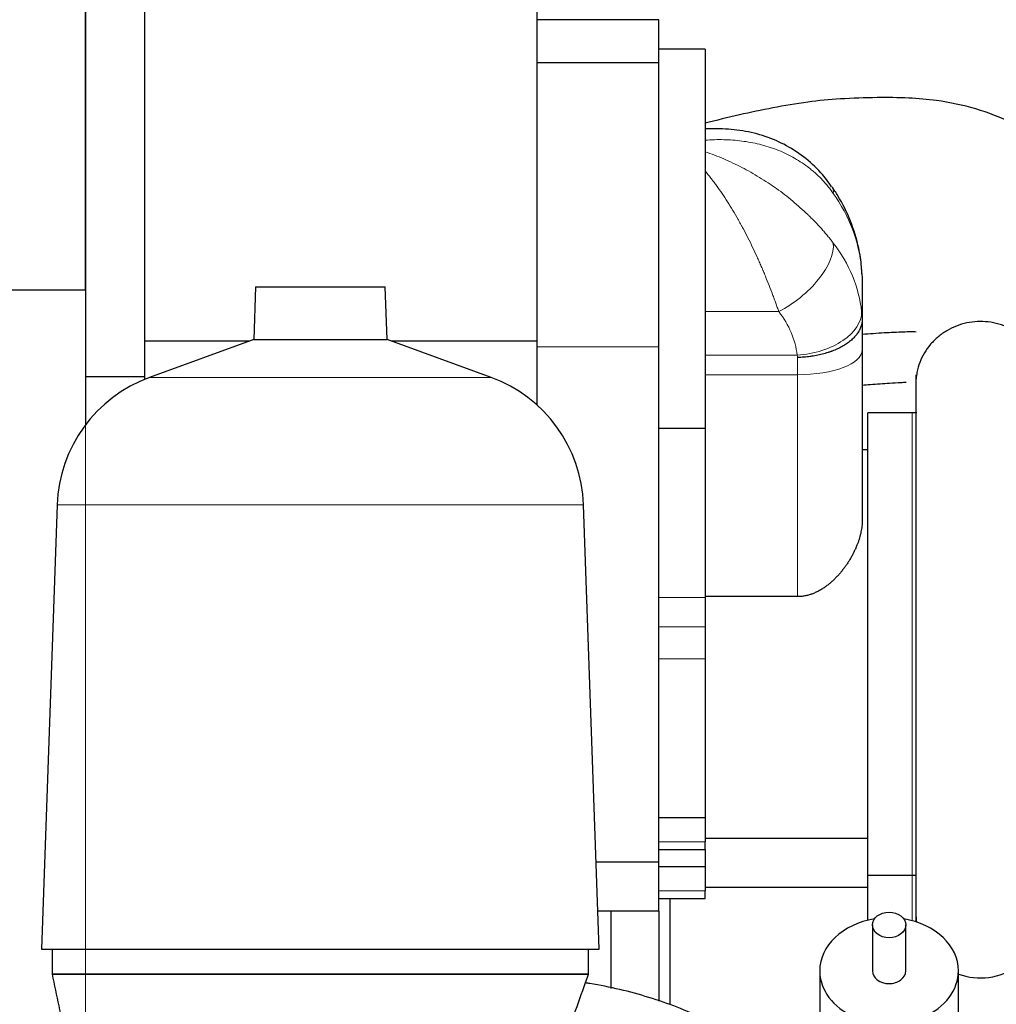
# Model space of a CAD drawing. Header units: inches. Extents: x 0 to 20790, y -12 to 14700.
# Tile 135 of 142: x 18274 to 18802, y 10304 to 10837. Entities that reach past the tile are written whole.
import ezdxf

# ---------------------------------------------------------------- set-up
doc = ezdxf.new("R2010")
doc.units = ezdxf.units.IN
doc.layers.add('1', color=7, linetype='Continuous', true_color=0xffffff)
doc.layers.add('254', color=7, linetype='Continuous', true_color=0xffffff)
doc.styles.add('latin_extended', font='simplex.shx')
doc.dimstyles.get("Standard").update_dxf_attribs({"dimtxt": 0.18, "dimasz": 0.18, "dimexe": 0.18, "dimexo": 0.0625, "dimgap": 0.09, "dimtad": 0, "dimtih": 1, "dimtoh": 1, "dimdec": 4, "dimzin": 0, "dimdsep": 46, "dimtxsty": 'Standard', "dimcen": 0.09, "dimadec": 0, "dimazin": 0, "dimtfac": 1, "dimtdec": 4, "dimtofl": 0, "dimtmove": 0, "dimatfit": 3, "dimfxl": 1, "dimtolj": 1, "dimtzin": 0, "dimarcsym": 0})

# ---------------------------------------------------------------- blocks, each defined once
blk = doc.blocks.new('_U6')
at = {"layer": '254', "color": 3, "linetype": 'Continuous', "lineweight": 13, "transparency": 16777216}
for p, q in [((18309.3, 9795.69), (18309.3, 13088.87)), ((18824.3, 12625.69), (18824.3, 13088.87)), ((18701.8, 13053.87), (18431.8, 13053.87))]:
    blk.add_line(p, q, dxfattribs=at)
at = {"layer": '254', "color": 3, "transparency": 16777216}
for points in [[(18431.8, 13074.29), (18431.8, 13033.46), (18309.3, 13053.87)], [(18701.8, 13033.46), (18701.8, 13074.29), (18824.3, 13053.87)]]:
    blk.add_solid(points, dxfattribs=at)
at = {"layer": 'Defpoints', "color": 0, "transparency": 16777216}
for p in [(18309.3, 13053.87), (18824.3, 12590.69), (18309.3, 9760.69)]:
    blk.add_point(p, dxfattribs=at)
at = {"layer": '254', "color": 2, "lineweight": 13, "transparency": 16777216, "insert": (18420.97, 13237.62), "char_height": 122.5, "attachment_point": 1, "style": 'latin_extended'}
blk.add_mtext('\\A1;515', dxfattribs=at)
blk = doc.blocks.new('_U9')
at = {"layer": '254', "color": 3, "linetype": 'Continuous', "lineweight": 13, "transparency": 16777216}
for p, q in [((19522.81, 11808.12), (19522.81, 8470.57)), ((18309.3, 9725.69), (18309.3, 8470.57)), ((18431.8, 8505.57), (19400.31, 8505.57))]:
    blk.add_line(p, q, dxfattribs=at)
at = {"layer": '254', "color": 3, "transparency": 16777216}
for points in [[(18431.8, 8525.98), (18431.8, 8485.15), (18309.3, 8505.57)], [(19400.31, 8485.15), (19400.31, 8525.98), (19522.81, 8505.57)]]:
    blk.add_solid(points, dxfattribs=at)
at = {"layer": 'Defpoints', "color": 0, "transparency": 16777216}
for p in [(19522.81, 11843.12), (18309.3, 9760.69), (19522.81, 8505.57)]:
    blk.add_point(p, dxfattribs=at)
at = {"layer": '254', "color": 2, "lineweight": 13, "transparency": 16777216, "insert": (18644.48, 8689.32), "char_height": 122.5, "attachment_point": 1, "style": 'latin_extended'}
blk.add_mtext('\\A1;1214', dxfattribs=at)

msp = doc.modelspace()

# ---------------------------------------------------------------- linework, layer by layer
at = {"layer": '1', "color": 2, "linetype": 'Continuous', "lineweight": 25}
for p, q in [((18553.302, 10950.129), (18553.302, 10662.951)), ((18341.302, 10901.182), (18341.302, 10643.691)), ((18309.302, 10690.721), (18309.302, 10893.81)), ((18309.302, 10893.796), (18309.302, 10643.691)), ((18619.302, 10836.691), (18553.302, 10836.691)), ((18619.302, 10813.359), (18619.302, 10836.691)), ((18644.302, 10820.697), (18619.302, 10820.697)), ((18644.302, 10820.697), (18619.302, 10820.697)), ((18644.302, 10820.697), (18644.302, 10615.822)), ((18644.302, 10820.697), (18644.302, 10615.822)), ((18619.302, 10813.359), (18553.302, 10813.359)), ((18619.302, 10659.897), (18619.302, 10813.359)), ((18650.689, 10777.697), (18644.302, 10777.697)), ((18650.689, 10777.697), (18644.302, 10777.697)), ((18729.302, 10697.972), (18729.302, 10674.729)), ((18729.302, 10697.972), (18729.302, 10674.729)), ((18110.442, 10690.721), (18309.302, 10690.721)), ((18401.25, 10692.216), (18400.256, 10663.739)), ((18401.25, 10692.216), (18471.355, 10692.216)), ((18472.349, 10663.739), (18471.355, 10692.216)), ((18729.302, 10673.312), (18729.302, 10658.131)), ((18729.302, 10673.312), (18729.302, 10658.131)), ((18398.092, 10662.951), (18341.302, 10662.951)), ((18400.256, 10663.739), (18343.958, 10643.249)), ((18400.256, 10663.739), (18472.349, 10663.739)), ((18528.647, 10643.249), (18472.349, 10663.739)), ((18553.302, 10662.951), (18474.515, 10662.951)), ((18553.302, 10662.951), (18553.302, 10628.494)), ((18619.302, 10381.191), (18619.302, 10659.897)), ((18729.302, 10658.131), (18729.302, 10565.997)), ((18729.302, 10658.131), (18729.302, 10565.997)), ((18309.302, 10643.691), (18309.302, 10617.631)), ((18341.302, 10643.691), (18309.302, 10643.691)), ((18341.302, 10643.691), (18341.302, 10642.225)), ((18758.299, 10644.724), (18758.299, 10353.656)), ((18758.299, 10644.724), (18758.299, 10353.656)), ((18756.302, 10624.19), (18732.302, 10624.19)), ((18756.302, 10624.19), (18732.302, 10624.19)), ((18732.302, 10374.19), (18732.302, 10624.19)), ((18732.302, 10374.19), (18732.302, 10624.19)), ((18619.302, 10615.822), (18644.302, 10615.822)), ((18619.302, 10615.822), (18644.302, 10615.822)), ((18644.302, 10615.822), (18644.302, 10524.347)), ((18644.302, 10615.822), (18644.302, 10524.347)), ((18732.302, 10604.19), (18729.302, 10604.19)), ((18732.302, 10604.19), (18729.302, 10604.19)), ((18293.998, 10574.484), (18285.609, 10334.262)), ((18586.996, 10334.262), (18578.607, 10574.484)), ((18694.302, 10524.807), (18644.302, 10524.807)), ((18694.302, 10524.807), (18644.302, 10524.807)), ((18644.302, 10524.347), (18644.302, 10508.486)), ((18644.302, 10524.347), (18644.302, 10508.486)), ((18644.302, 10508.486), (18644.302, 10491.174)), ((18644.302, 10508.486), (18644.302, 10491.174)), ((18644.302, 10491.174), (18644.302, 10405.437)), ((18644.302, 10491.174), (18644.302, 10405.437)), ((18619.302, 10405.437), (18644.302, 10405.437)), ((18619.302, 10405.437), (18644.302, 10405.437)), ((18644.302, 10405.437), (18644.302, 10392.304)), ((18644.302, 10405.437), (18644.302, 10392.304)), ((18644.302, 10394.19), (18732.302, 10394.19)), ((18644.302, 10394.19), (18732.302, 10394.19)), ((18644.302, 10388.093), (18644.302, 10392.304)), ((18644.302, 10388.093), (18644.302, 10392.304)), ((18619.302, 10388.093), (18644.302, 10388.093)), ((18619.302, 10388.093), (18644.302, 10388.093)), ((18644.302, 10388.093), (18644.302, 10378.937)), ((18644.302, 10388.093), (18644.302, 10378.937)), ((18619.302, 10381.191), (18585.356, 10381.191)), ((18619.302, 10354.691), (18619.302, 10381.193)), ((18619.302, 10378.937), (18644.302, 10378.937)), ((18619.302, 10378.937), (18644.302, 10378.937)), ((18644.302, 10378.937), (18644.302, 10365.804)), ((18644.302, 10378.937), (18644.302, 10365.804)), ((18732.302, 10349.854), (18732.302, 10374.192)), ((18732.302, 10349.854), (18732.302, 10374.192)), ((18732.302, 10374.19), (18756.302, 10374.19)), ((18732.302, 10374.19), (18756.302, 10374.19)), ((18644.302, 10367.69), (18732.302, 10367.69)), ((18644.302, 10367.69), (18732.302, 10367.69)), ((18644.302, 10361.593), (18644.302, 10365.804)), ((18644.302, 10361.593), (18644.302, 10365.804)), ((18619.302, 10361.593), (18644.302, 10361.593)), ((18619.302, 10361.593), (18644.302, 10361.593)), ((18625.302, 10361.595), (18625.302, 10304.424)), ((18619.302, 10354.691), (18586.282, 10354.691)), ((18593.302, 10354.687), (18593.302, 10312.981)), ((18619.302, 10354.693), (18619.302, 10306.054)), ((18758.299, 10353.659), (18758.299, 10349.007)), ((18758.299, 10353.659), (18758.299, 10349.007)), ((18734.802, 10347.323), (18734.802, 10322.511)), ((18752.802, 10322.511), (18752.802, 10347.323)), ((18285.609, 10334.262), (18586.996, 10334.262)), ((18291.302, 10334.262), (18291.302, 10320.691)), ((18581.303, 10320.691), (18581.303, 10334.262)), ((18706.302, 10322.511), (18706.302, 10262.061)), ((18781.302, 10262.061), (18781.302, 10322.511)), ((18581.303, 10320.691), (18291.302, 10320.691))]:
    msp.add_line(p, q, dxfattribs=at)
at = {"layer": '1', "color": 110, "linetype": 'Continuous', "lineweight": 13}
for p, q in [((18644.302, 10678.867), (18684.171, 10678.867)), ((18644.302, 10678.867), (18684.171, 10678.867)), ((18619.302, 10659.897), (18553.302, 10659.897)), ((18644.302, 10655.304), (18694.121, 10655.304)), ((18644.302, 10655.304), (18694.121, 10655.304)), ((18694.302, 10644.737), (18694.302, 10654.078)), ((18694.302, 10644.737), (18694.302, 10654.078)), ((18343.958, 10643.249), (18528.647, 10643.249)), ((18694.302, 10644.737), (18644.302, 10644.737)), ((18694.302, 10644.737), (18644.302, 10644.737)), ((18694.302, 10524.807), (18694.302, 10644.737)), ((18694.302, 10524.807), (18694.302, 10644.737)), ((18756.302, 10374.19), (18756.302, 10624.19)), ((18756.302, 10374.19), (18756.302, 10624.19)), ((18293.998, 10574.484), (18578.607, 10574.484)), ((18619.302, 10524.347), (18644.302, 10524.347)), ((18619.302, 10524.347), (18644.302, 10524.347)), ((18619.302, 10508.486), (18644.302, 10508.486)), ((18619.302, 10508.486), (18644.302, 10508.486)), ((18619.302, 10491.174), (18644.302, 10491.174)), ((18619.302, 10491.174), (18644.302, 10491.174)), ((18619.302, 10392.304), (18644.302, 10392.304)), ((18619.302, 10392.304), (18644.302, 10392.304)), ((18756.302, 10349.596), (18756.302, 10374.192)), ((18756.302, 10349.596), (18756.302, 10374.192)), ((18619.302, 10365.804), (18644.302, 10365.804)), ((18619.302, 10365.804), (18644.302, 10365.804))]:
    msp.add_line(p, q, dxfattribs=at)
at = {"layer": '1', "color": 2, "linetype": 'Continuous', "lineweight": 25}
for centre, radius, start, end in [((18369.952, 10571.832), 76, 110, 178), ((18502.653, 10571.832), 76, 2, 70), ((18756.302, 10584.19), 40, 86.4236, 90), ((18756.302, 10584.19), 40, 86.4236, 90), ((18756.302, 10414.19), 40, 270, 272.86086), ((18756.302, 10414.19), 40, 270, 272.86086), ((18793.299, 10353.656), 35, 180, 187.81312), ((18793.299, 10353.656), 35, 180, 187.81312), ((18793.299, 10353.656), 35, 249.95812, 0), ((18793.299, 10353.656), 35, 249.95812, 0), ((18793.299, 10327.156), 35, 284.05969, 0), ((18793.299, 10327.156), 35, 284.05969, 0)]:
    msp.add_arc(centre, radius, start, end, dxfattribs=at)
at = {"layer": '1', "color": 110, "linetype": 'Continuous', "lineweight": 13}
for centre, major_axis, ratio, start_param, end_param in [((18684.171, 10726.487), (28.778, 19.921), 0.3374508, 5.9932752, 6.280015), ((18684.171, 10726.487), (28.778, 19.921), 0.3374508, 5.9932752, 6.280015), ((18629.388, 10694.216), (100, 0), 0.9027302, 0.0905386, 0.568297), ((18629.388, 10694.216), (100, 0), 0.9027302, 0.0905386, 0.568297), ((18684.171, 10699.658), (27.48, 21.676), 0.501576, 4.3356504, 5.9668829), ((18684.171, 10699.658), (27.48, 21.676), 0.501576, 4.3356504, 5.9668829), ((18629.388, 10671.338), (100, 0), 0.8293211, 0.0905376, 0.5682956), ((18629.388, 10671.338), (100, 0), 0.8293211, 0.0905376, 0.5682956), ((18629.388, 10650.546), (65, 0), 0.8095568, 0.0905376, 0.5682956), ((18629.388, 10650.546), (65, 0), 0.8095568, 0.0905376, 0.5682956), ((18694.121, 10676.095), (34.782, 3.901), 0.5916278, 4.6461394, 6.2270827), ((18694.121, 10676.095), (34.782, 3.901), 0.5916278, 4.6461394, 6.2270827), ((18694.302, 10658.131), (35, 0), 0.3826834, 4.712389, 6.2831853), ((18694.302, 10658.131), (35, 0), 0.3826834, 4.712389, 6.2831853)]:
    msp.add_ellipse(centre, major_axis=major_axis, ratio=ratio, start_param=start_param, end_param=end_param, dxfattribs=at)
at = {"layer": '1', "color": 2, "linetype": 'Continuous', "lineweight": 25}
msp.add_ellipse((18743.802, 10347.323), major_axis=(9, 0), ratio=0.7660444, dxfattribs=at)
for major_axis, start_param, end_param in [((-37.5, 0), 4.9254282, 6.2831853), ((-37.5, 0), 3.1415927, 4.4994479), ((-37.5, 0), 0, 3.1415927), ((-9, 0), 0, 1.5707963), ((-9, 0), 1.5707963, 3.1415927)]:
    msp.add_ellipse((18743.802, 10322.511), major_axis=major_axis, ratio=0.7660444, start_param=start_param, end_param=end_param, dxfattribs=at)
for points, knots in [([(18828.335, 10610.842), (18830.983, 10611.995), (18836.371, 10614.73), (18844.086, 10620.042), (18850.823, 10625.958), (18856.289, 10631.581), (18861.203, 10637.831), (18867.797, 10648.565), (18873.925, 10664.024), (18876.511, 10683.858), (18875.142, 10701.987), (18870.864, 10717.892), (18864.478, 10731.859), (18855.894, 10744.923), (18844.452, 10757.807), (18829.266, 10770.415), (18810.995, 10781.186), (18790.819, 10789.008), (18771.716, 10793.021), (18753.79, 10794.537), (18736.428, 10794.657), (18718.179, 10794.08), (18699.316, 10792.318), (18681.107, 10789.131), (18662.595, 10785.244), (18650.442, 10782.294), (18644.302, 10780.695)], [0, 0, 0, 0, 0.0220745, 0.0459085, 0.0718132, 0.0963398, 0.1240588, 0.1468942, 0.204339, 0.2563482, 0.3027801, 0.3453009, 0.3847801, 0.4226135, 0.4671425, 0.5189031, 0.5728167, 0.6267404, 0.6809364, 0.7186725, 0.7616068, 0.811346, 0.8558611, 0.9038326, 0.9510234, 1, 1, 1, 1]), ([(18828.335, 10610.842), (18830.983, 10611.995), (18836.371, 10614.73), (18844.086, 10620.042), (18850.823, 10625.958), (18856.289, 10631.581), (18861.203, 10637.831), (18867.797, 10648.565), (18873.925, 10664.024), (18876.511, 10683.858), (18875.142, 10701.987), (18870.864, 10717.892), (18864.478, 10731.859), (18855.894, 10744.923), (18844.452, 10757.807), (18829.266, 10770.415), (18810.995, 10781.186), (18790.819, 10789.008), (18771.716, 10793.021), (18753.79, 10794.537), (18736.428, 10794.657), (18718.179, 10794.08), (18699.316, 10792.318), (18681.107, 10789.131), (18662.595, 10785.244), (18650.442, 10782.294), (18644.302, 10780.695)], [0, 0, 0, 0, 0.0220745, 0.0459085, 0.0718132, 0.0963398, 0.1240588, 0.1468942, 0.204339, 0.2563482, 0.3027801, 0.3453009, 0.3847801, 0.4226135, 0.4671425, 0.5189031, 0.5728167, 0.6267404, 0.6809364, 0.7186725, 0.7616068, 0.811346, 0.8558611, 0.9038326, 0.9510234, 1, 1, 1, 1]), ([(18712.76, 10746.255), (18711.001, 10748.988), (18706.501, 10754.99), (18697.776, 10762.878), (18687.077, 10769.639), (18675.401, 10774.387), (18663.175, 10777.135), (18654.883, 10777.691), (18650.718, 10777.642)], [0, 0, 0, 0, 0.1277563, 0.3000723, 0.4741004, 0.6463627, 0.8240948, 1, 1, 1, 1]), ([(18712.76, 10746.255), (18711.001, 10748.988), (18706.501, 10754.99), (18697.776, 10762.878), (18687.077, 10769.639), (18675.401, 10774.387), (18663.175, 10777.135), (18654.883, 10777.691), (18650.718, 10777.642)], [0, 0, 0, 0, 0.1277563, 0.3000723, 0.4741004, 0.6463627, 0.8240948, 1, 1, 1, 1]), ([(18728.953, 10703.065), (18728.616, 10706.469), (18727.313, 10714.846), (18723.343, 10727.929), (18717.9, 10738.872), (18714.06, 10744.803), (18712.949, 10746.408)], [0, 0, 0, 0, 0.2195701, 0.5475239, 0.8754979, 1, 1, 1, 1]), ([(18728.953, 10703.065), (18728.616, 10706.469), (18727.313, 10714.846), (18723.343, 10727.929), (18717.9, 10738.872), (18714.06, 10744.803), (18712.949, 10746.408)], [0, 0, 0, 0, 0.2195701, 0.5475239, 0.8754979, 1, 1, 1, 1]), ([(18729.302, 10674.665), (18729.302, 10674.335), (18729.274, 10673.679), (18729.189, 10673.026), (18729.021, 10672.051), (18728.854, 10671.406), (18728.521, 10670.444), (18728.271, 10669.805), (18727.967, 10669.17), (18727.717, 10668.696), (18727.587, 10668.459), (18727.449, 10668.223), (18727.355, 10668.066), (18727.307, 10667.988), (18727.064, 10667.596), (18726.65, 10666.977), (18725.955, 10666.071), (18725.442, 10665.482), (18724.637, 10664.609), (18724.052, 10664.041), (18723.1, 10663.212), (18722.771, 10662.939), (18722.258, 10662.535), (18721.997, 10662.335), (18721.729, 10662.137), (18721.548, 10662.005), (18721.457, 10661.94), (18721, 10661.614), (18720.25, 10661.105), (18719.462, 10660.62), (18718.252, 10659.909), (18717.408, 10659.458), (18716.087, 10658.817), (18715.188, 10658.4), (18714.251, 10658.007), (18713.535, 10657.721), (18713.293, 10657.628), (18712.928, 10657.489), (18712.805, 10657.443), (18712.56, 10657.353), (18711.944, 10657.128), (18711.32, 10656.916), (18709.806, 10656.427), (18707.744, 10655.834), (18705.598, 10655.355), (18703.956, 10655.04), (18703.404, 10654.942), (18702.567, 10654.806), (18702.286, 10654.762), (18701.723, 10654.679), (18701.441, 10654.64), (18700.593, 10654.527), (18699.46, 10654.392), (18697.75, 10654.238), (18696.604, 10654.166), (18695.742, 10654.124), (18695.31, 10654.106), (18694.806, 10654.09), (18694.571, 10654.084), (18694.472, 10654.082), (18694.445, 10654.081), (18694.427, 10654.081), (18694.418, 10654.081), (18694.374, 10654.08), (18694.338, 10654.079), (18694.302, 10654.078)], [0, 0, 0, 0, 0.03125, 0.0625, 0.0625, 0.125, 0.125, 0.15625, 0.1875, 0.1875, 0.203125, 0.2109375, 0.2109375, 0.21875, 0.21875, 0.25, 0.28125, 0.3125, 0.3125, 0.375, 0.375, 0.40625, 0.40625, 0.421875, 0.4296875, 0.4296875, 0.4375, 0.4375, 0.46875, 0.5, 0.5, 0.5625, 0.5625, 0.59375, 0.625, 0.625, 0.640625, 0.640625, 0.6484375, 0.6484375, 0.65625, 0.6875, 0.6875, 0.75, 0.8125, 0.8125, 0.84375, 0.84375, 0.859375, 0.859375, 0.875, 0.875, 0.90625, 0.9375, 0.96875, 0.96875, 0.984375, 0.9921875, 0.9960937, 0.9970703, 0.9975586, 0.9975586, 0.9980469, 0.9980469, 1, 1, 1, 1]), ([(18729.302, 10674.665), (18729.302, 10674.335), (18729.274, 10673.679), (18729.189, 10673.026), (18729.021, 10672.051), (18728.854, 10671.406), (18728.521, 10670.444), (18728.271, 10669.805), (18727.967, 10669.17), (18727.717, 10668.696), (18727.587, 10668.459), (18727.449, 10668.223), (18727.355, 10668.066), (18727.307, 10667.988), (18727.064, 10667.596), (18726.65, 10666.977), (18725.955, 10666.071), (18725.442, 10665.482), (18724.637, 10664.609), (18724.052, 10664.041), (18723.1, 10663.212), (18722.771, 10662.939), (18722.258, 10662.535), (18721.997, 10662.335), (18721.729, 10662.137), (18721.548, 10662.005), (18721.457, 10661.94), (18721, 10661.614), (18720.25, 10661.105), (18719.462, 10660.62), (18718.252, 10659.909), (18717.408, 10659.458), (18716.087, 10658.817), (18715.188, 10658.4), (18714.251, 10658.007), (18713.535, 10657.721), (18713.293, 10657.628), (18712.928, 10657.489), (18712.805, 10657.443), (18712.56, 10657.353), (18711.944, 10657.128), (18711.32, 10656.916), (18709.806, 10656.427), (18707.744, 10655.834), (18705.598, 10655.355), (18703.956, 10655.04), (18703.404, 10654.942), (18702.567, 10654.806), (18702.286, 10654.762), (18701.723, 10654.679), (18701.441, 10654.64), (18700.593, 10654.527), (18699.46, 10654.392), (18697.75, 10654.238), (18696.604, 10654.166), (18695.742, 10654.124), (18695.31, 10654.106), (18694.806, 10654.09), (18694.571, 10654.084), (18694.472, 10654.082), (18694.445, 10654.081), (18694.427, 10654.081), (18694.418, 10654.081), (18694.374, 10654.08), (18694.338, 10654.079), (18694.302, 10654.078)], [0, 0, 0, 0, 0.03125, 0.0625, 0.0625, 0.125, 0.125, 0.15625, 0.1875, 0.1875, 0.203125, 0.2109375, 0.2109375, 0.21875, 0.21875, 0.25, 0.28125, 0.3125, 0.3125, 0.375, 0.375, 0.40625, 0.40625, 0.421875, 0.4296875, 0.4296875, 0.4375, 0.4375, 0.46875, 0.5, 0.5, 0.5625, 0.5625, 0.59375, 0.625, 0.625, 0.640625, 0.640625, 0.6484375, 0.6484375, 0.65625, 0.6875, 0.6875, 0.75, 0.8125, 0.8125, 0.84375, 0.84375, 0.859375, 0.859375, 0.875, 0.875, 0.90625, 0.9375, 0.96875, 0.96875, 0.984375, 0.9921875, 0.9960937, 0.9970703, 0.9975586, 0.9975586, 0.9980469, 0.9980469, 1, 1, 1, 1]), ([(18808.667, 10670.111), (18805.152, 10671.769), (18799.423, 10673.398), (18791.611, 10673.658), (18785.796, 10672.918), (18780.194, 10671.248), (18774.953, 10668.709), (18770.226, 10665.358), (18766.136, 10661.3), (18762.807, 10656.638), (18760.32, 10651.509), (18758.954, 10646.74), (18758.527, 10643.715), (18758.426, 10642.551)], [0, 0, 0, 0, 0.1723758, 0.2583993, 0.3444227, 0.4304453, 0.5164687, 0.6024934, 0.6885173, 0.7745395, 0.8605624, 0.9465871, 1, 1, 1, 1]), ([(18808.667, 10670.111), (18805.152, 10671.769), (18799.423, 10673.398), (18791.611, 10673.658), (18785.796, 10672.918), (18780.194, 10671.248), (18774.953, 10668.709), (18770.226, 10665.358), (18766.136, 10661.3), (18762.807, 10656.638), (18760.32, 10651.509), (18758.954, 10646.74), (18758.527, 10643.715), (18758.426, 10642.551)], [0, 0, 0, 0, 0.1723758, 0.2583993, 0.3444227, 0.4304453, 0.5164687, 0.6024934, 0.6885173, 0.7745395, 0.8605624, 0.9465871, 1, 1, 1, 1]), ([(18729.299, 10666.695), (18733.267, 10667.031), (18740.725, 10667.492), (18749.494, 10667.948), (18755.196, 10668.1), (18757.532, 10668.099), (18758.501, 10668.012)], [0, 0, 0, 0, 0.4078264, 0.7648381, 0.8976335, 1, 1, 1, 1]), ([(18729.299, 10666.695), (18733.267, 10667.031), (18740.725, 10667.492), (18749.494, 10667.948), (18755.196, 10668.1), (18757.532, 10668.099), (18758.501, 10668.012)], [0, 0, 0, 0, 0.4078264, 0.7648381, 0.8976335, 1, 1, 1, 1]), ([(18729.3, 10639.134), (18730.762, 10639.261), (18735.708, 10639.655), (18742.702, 10640.141), (18749.128, 10640.514), (18752.087, 10640.731), (18753.002, 10640.795)], [0, 0, 0, 0, 0.185242, 0.6259511, 0.8844218, 1, 1, 1, 1]), ([(18729.3, 10639.134), (18730.762, 10639.261), (18735.708, 10639.655), (18742.702, 10640.141), (18749.128, 10640.514), (18752.087, 10640.731), (18753.002, 10640.795)], [0, 0, 0, 0, 0.185242, 0.6259511, 0.8844218, 1, 1, 1, 1]), ([(18729.302, 10565.997), (18729.302, 10565.482), (18729.288, 10564.966), (18729.23, 10563.93), (18729.187, 10563.41), (18729.074, 10562.368), (18729.004, 10561.846), (18728.839, 10560.798), (18728.743, 10560.272), (18728.419, 10558.691), (18728.153, 10557.631), (18727.526, 10555.5), (18727.164, 10554.428), (18726.552, 10552.813), (18726.336, 10552.273), (18726.051, 10551.597), (18725.993, 10551.462), (18725.877, 10551.191), (18725.7, 10550.786), (18725.517, 10550.383), (18725.144, 10549.577), (18724.627, 10548.507), (18723.791, 10546.917), (18722.896, 10545.341), (18721.942, 10543.782), (18721.265, 10542.753), (18720.568, 10541.73), (18720.209, 10541.221), (18719.655, 10540.464), (18719.374, 10540.086), (18719.087, 10539.711), (18718.894, 10539.461), (18718.797, 10539.336), (18718.308, 10538.714), (18717.908, 10538.222), (18717.09, 10537.254), (18716.672, 10536.776), (18715.817, 10535.836), (18715.38, 10535.373), (18714.486, 10534.464), (18714.029, 10534.017), (18713.094, 10533.14), (18712.616, 10532.71), (18711.637, 10531.87), (18711.136, 10531.459), (18710.365, 10530.859), (18710.105, 10530.662), (18709.71, 10530.37), (18709.578, 10530.274), (18709.378, 10530.13), (18709.311, 10530.082), (18709.177, 10529.988), (18708.572, 10529.563), (18707.956, 10529.157), (18706.841, 10528.47), (18706.274, 10528.143), (18705.118, 10527.525), (18704.53, 10527.235), (18703.33, 10526.695), (18702.718, 10526.446), (18701.937, 10526.162), (18701.78, 10526.107), (18701.543, 10526.026), (18701.464, 10526), (18701.306, 10525.948), (18700.91, 10525.819), (18700.512, 10525.701), (18699.554, 10525.438), (18698.91, 10525.291), (18697.612, 10525.052), (18696.957, 10524.961), (18695.638, 10524.838), (18694.973, 10524.807), (18694.302, 10524.807)], [0, 0, 0, 0, 0.03125, 0.03125, 0.0625, 0.0625, 0.09375, 0.09375, 0.125, 0.125, 0.1875, 0.1875, 0.25, 0.25, 0.28125, 0.28125, 0.2890625, 0.2890625, 0.296875, 0.3125, 0.3125, 0.34375, 0.375, 0.40625, 0.4375, 0.46875, 0.46875, 0.5, 0.5, 0.515625, 0.5234375, 0.5234375, 0.53125, 0.53125, 0.5625, 0.5625, 0.59375, 0.59375, 0.625, 0.625, 0.65625, 0.65625, 0.6875, 0.6875, 0.71875, 0.71875, 0.734375, 0.734375, 0.7421875, 0.7421875, 0.7460937, 0.7460937, 0.75, 0.78125, 0.78125, 0.8125, 0.8125, 0.84375, 0.84375, 0.875, 0.875, 0.8828125, 0.8828125, 0.8867187, 0.8867187, 0.890625, 0.90625, 0.90625, 0.9375, 0.9375, 0.96875, 0.96875, 1, 1, 1, 1]), ([(18729.302, 10565.997), (18729.302, 10565.482), (18729.288, 10564.966), (18729.23, 10563.93), (18729.187, 10563.41), (18729.074, 10562.368), (18729.004, 10561.846), (18728.839, 10560.798), (18728.743, 10560.272), (18728.419, 10558.691), (18728.153, 10557.631), (18727.526, 10555.5), (18727.164, 10554.428), (18726.552, 10552.813), (18726.336, 10552.273), (18726.051, 10551.597), (18725.993, 10551.462), (18725.877, 10551.191), (18725.7, 10550.786), (18725.517, 10550.383), (18725.144, 10549.577), (18724.627, 10548.507), (18723.791, 10546.917), (18722.896, 10545.341), (18721.942, 10543.782), (18721.265, 10542.753), (18720.568, 10541.73), (18720.209, 10541.221), (18719.655, 10540.464), (18719.374, 10540.086), (18719.087, 10539.711), (18718.894, 10539.461), (18718.797, 10539.336), (18718.308, 10538.714), (18717.908, 10538.222), (18717.09, 10537.254), (18716.672, 10536.776), (18715.817, 10535.836), (18715.38, 10535.373), (18714.486, 10534.464), (18714.029, 10534.017), (18713.094, 10533.14), (18712.616, 10532.71), (18711.637, 10531.87), (18711.136, 10531.459), (18710.365, 10530.859), (18710.105, 10530.662), (18709.71, 10530.37), (18709.578, 10530.274), (18709.378, 10530.13), (18709.311, 10530.082), (18709.177, 10529.988), (18708.572, 10529.563), (18707.956, 10529.157), (18706.841, 10528.47), (18706.274, 10528.143), (18705.118, 10527.525), (18704.53, 10527.235), (18703.33, 10526.695), (18702.718, 10526.446), (18701.937, 10526.162), (18701.78, 10526.107), (18701.543, 10526.026), (18701.464, 10526), (18701.306, 10525.948), (18700.91, 10525.819), (18700.512, 10525.701), (18699.554, 10525.438), (18698.91, 10525.291), (18697.612, 10525.052), (18696.957, 10524.961), (18695.638, 10524.838), (18694.973, 10524.807), (18694.302, 10524.807)], [0, 0, 0, 0, 0.03125, 0.03125, 0.0625, 0.0625, 0.09375, 0.09375, 0.125, 0.125, 0.1875, 0.1875, 0.25, 0.25, 0.28125, 0.28125, 0.2890625, 0.2890625, 0.296875, 0.3125, 0.3125, 0.34375, 0.375, 0.40625, 0.4375, 0.46875, 0.46875, 0.5, 0.5, 0.515625, 0.5234375, 0.5234375, 0.53125, 0.53125, 0.5625, 0.5625, 0.59375, 0.59375, 0.625, 0.625, 0.65625, 0.65625, 0.6875, 0.6875, 0.71875, 0.71875, 0.734375, 0.734375, 0.7421875, 0.7421875, 0.7460938, 0.7460938, 0.75, 0.78125, 0.78125, 0.8125, 0.8125, 0.84375, 0.84375, 0.875, 0.875, 0.8828125, 0.8828125, 0.8867188, 0.8867188, 0.890625, 0.90625, 0.90625, 0.9375, 0.9375, 0.96875, 0.96875, 1, 1, 1, 1]), ([(18291.302, 10320.691), (18293.57, 10309.105), (18297.984, 10289.042), (18304.841, 10263.702), (18311.372, 10242.292), (18318.055, 10222.576), (18324.941, 10204.298), (18331.624, 10188.044), (18338.647, 10172.25), (18347.396, 10154.377), (18358.04, 10134.943), (18370.516, 10115.005), (18378.837, 10103.574), (18383.171, 10098.253)], [0, 0, 0, 0, 0.109832, 0.1958377, 0.2609785, 0.3406361, 0.4196094, 0.4789462, 0.5473602, 0.631475, 0.7337917, 0.8564021, 1, 1, 1, 1]), ([(18291.302, 10320.691), (18291.303, 10320.691), (18292.973, 10320.691), (18300.743, 10320.691), (18314.205, 10320.691), (18333.041, 10320.691), (18356.231, 10320.691), (18382.217, 10320.691), (18409.241, 10320.691), (18436.302, 10320.691), (18463.364, 10320.691), (18490.388, 10320.691), (18516.374, 10320.691), (18539.564, 10320.691), (18558.4, 10320.691), (18571.862, 10320.691), (18579.632, 10320.691), (18581.303, 10320.691), (18581.302, 10320.691)], [0, 0, 0, 0, 0.0582584, 0.1200057, 0.1843207, 0.25, 0.3156793, 0.3799943, 0.4417416, 0.5, 0.5582584, 0.6200057, 0.6843207, 0.75, 0.8156793, 0.8799943, 0.9417416, 1, 1, 1, 1]), ([(18484.057, 10092.28), (18489.091, 10097.248), (18498.027, 10107.434), (18509.627, 10124.168), (18518.385, 10139.569), (18525.331, 10154.022), (18530.736, 10167.06), (18535.321, 10179.373), (18540.14, 10193.302), (18545.931, 10211.254), (18552.725, 10233.413), (18560.546, 10258.942), (18569.56, 10287.514), (18577.037, 10308.915), (18581.303, 10320.691)], [0, 0, 0, 0, 0.1166595, 0.2145206, 0.2944487, 0.3586447, 0.4240059, 0.4783357, 0.5286718, 0.6068953, 0.7053832, 0.7875841, 0.8859377, 1, 1, 1, 1]), ([(18669.986, 10281.043), (18661.858, 10286.818), (18644.482, 10297.048), (18614.506, 10308.79), (18592.135, 10314.019), (18580.454, 10315.873), (18579.658, 10315.995)], [0, 0, 0, 0, 0.3290613, 0.6546146, 0.9764698, 1, 1, 1, 1])]:
    msp.add_open_spline(points, degree=3, knots=knots, dxfattribs=at)
at = {"layer": '1', "color": 110, "linetype": 'Continuous', "lineweight": 13}
for points, knots in [([(18713.67, 10742.801), (18713.17, 10743.507), (18712.66, 10744.199), (18711.621, 10745.553), (18711.092, 10746.215), (18710.015, 10747.513), (18709.467, 10748.147), (18708.351, 10749.39), (18707.783, 10749.998), (18706.052, 10751.783), (18704.86, 10752.921), (18703.014, 10754.553), (18702.389, 10755.085), (18701.437, 10755.864), (18701.117, 10756.121), (18700.634, 10756.501), (18700.472, 10756.628), (18700.148, 10756.878), (18699.986, 10757.002), (18698.519, 10758.113), (18697.19, 10759.043), (18694.482, 10760.796), (18693.102, 10761.619), (18690.294, 10763.164), (18688.864, 10763.886), (18685.956, 10765.234), (18684.477, 10765.859), (18682.221, 10766.727), (18681.463, 10767.004), (18680.316, 10767.403), (18679.933, 10767.533), (18679.166, 10767.786), (18678.781, 10767.909), (18676.855, 10768.511), (18675.303, 10768.943), (18672.174, 10769.714), (18670.598, 10770.052), (18667.423, 10770.64), (18665.824, 10770.889), (18662.601, 10771.301), (18660.977, 10771.464), (18657.706, 10771.706), (18656.059, 10771.784), (18652.738, 10771.858), (18651.065, 10771.854), (18647.692, 10771.763), (18646.001, 10771.676), (18644.302, 10771.549)], [0, 0, 0, 0, 0.03125, 0.03125, 0.0625, 0.0625, 0.09375, 0.09375, 0.125, 0.125, 0.1875, 0.1875, 0.21875, 0.21875, 0.234375, 0.234375, 0.2421875, 0.2421875, 0.25, 0.25, 0.3125, 0.3125, 0.375, 0.375, 0.4375, 0.4375, 0.5, 0.5, 0.53125, 0.53125, 0.546875, 0.546875, 0.5625, 0.5625, 0.625, 0.625, 0.6875, 0.6875, 0.75, 0.75, 0.8125, 0.8125, 0.875, 0.875, 0.9375, 0.9375, 1, 1, 1, 1]), ([(18713.67, 10742.801), (18713.17, 10743.507), (18712.66, 10744.199), (18711.621, 10745.553), (18711.092, 10746.215), (18710.015, 10747.513), (18709.467, 10748.147), (18708.351, 10749.39), (18707.783, 10749.998), (18706.052, 10751.783), (18704.86, 10752.921), (18703.014, 10754.553), (18702.389, 10755.085), (18701.437, 10755.864), (18701.117, 10756.121), (18700.634, 10756.501), (18700.472, 10756.628), (18700.148, 10756.878), (18699.986, 10757.002), (18698.519, 10758.113), (18697.19, 10759.043), (18694.482, 10760.796), (18693.102, 10761.619), (18690.294, 10763.164), (18688.864, 10763.886), (18685.956, 10765.234), (18684.477, 10765.859), (18682.221, 10766.727), (18681.463, 10767.004), (18680.316, 10767.403), (18679.933, 10767.533), (18679.166, 10767.786), (18678.781, 10767.909), (18676.855, 10768.511), (18675.303, 10768.943), (18672.174, 10769.714), (18670.598, 10770.052), (18667.423, 10770.64), (18665.824, 10770.889), (18662.601, 10771.301), (18660.977, 10771.464), (18657.706, 10771.706), (18656.059, 10771.784), (18652.738, 10771.858), (18651.065, 10771.854), (18647.692, 10771.763), (18646.001, 10771.676), (18644.302, 10771.549)], [0, 0, 0, 0, 0.03125, 0.03125, 0.0625, 0.0625, 0.09375, 0.09375, 0.125, 0.125, 0.1875, 0.1875, 0.21875, 0.21875, 0.234375, 0.234375, 0.2421875, 0.2421875, 0.25, 0.25, 0.3125, 0.3125, 0.375, 0.375, 0.4375, 0.4375, 0.5, 0.5, 0.53125, 0.53125, 0.546875, 0.546875, 0.5625, 0.5625, 0.625, 0.625, 0.6875, 0.6875, 0.75, 0.75, 0.8125, 0.8125, 0.875, 0.875, 0.9375, 0.9375, 1, 1, 1, 1]), ([(18644.302, 10765.272), (18646.001, 10764.702), (18647.692, 10764.096), (18651.065, 10762.813), (18652.738, 10762.138), (18656.059, 10760.727), (18657.706, 10759.989), (18660.977, 10758.452), (18662.601, 10757.652), (18665.824, 10755.99), (18667.423, 10755.129), (18670.598, 10753.343), (18672.174, 10752.419), (18675.303, 10750.508), (18676.855, 10749.521), (18678.781, 10748.247), (18679.166, 10747.991), (18679.933, 10747.473), (18680.316, 10747.212), (18681.463, 10746.424), (18682.221, 10745.892), (18684.477, 10744.28), (18685.956, 10743.182), (18688.864, 10740.941), (18690.294, 10739.798), (18693.102, 10737.467), (18694.482, 10736.28), (18697.19, 10733.862), (18698.519, 10732.631), (18699.986, 10731.221), (18700.148, 10731.065), (18700.472, 10730.75), (18700.634, 10730.592), (18701.117, 10730.119), (18701.437, 10729.803), (18702.389, 10728.854), (18703.014, 10728.219), (18704.86, 10726.308), (18706.052, 10725.027), (18707.783, 10723.096), (18708.351, 10722.451), (18709.467, 10721.159), (18710.015, 10720.512), (18711.092, 10719.216), (18711.621, 10718.568), (18712.66, 10717.27), (18713.17, 10716.62), (18713.67, 10715.971)], [0, 0, 0, 0, 0.0625, 0.0625, 0.125, 0.125, 0.1875, 0.1875, 0.25, 0.25, 0.3125, 0.3125, 0.375, 0.375, 0.4375, 0.4375, 0.453125, 0.453125, 0.46875, 0.46875, 0.5, 0.5, 0.5625, 0.5625, 0.625, 0.625, 0.6875, 0.6875, 0.75, 0.75, 0.7578125, 0.7578125, 0.765625, 0.765625, 0.78125, 0.78125, 0.8125, 0.8125, 0.875, 0.875, 0.90625, 0.90625, 0.9375, 0.9375, 0.96875, 0.96875, 1, 1, 1, 1]), ([(18644.302, 10765.272), (18646.001, 10764.702), (18647.692, 10764.096), (18651.065, 10762.813), (18652.738, 10762.138), (18656.059, 10760.727), (18657.706, 10759.989), (18660.977, 10758.452), (18662.601, 10757.652), (18665.824, 10755.99), (18667.423, 10755.129), (18670.598, 10753.343), (18672.174, 10752.419), (18675.303, 10750.508), (18676.855, 10749.521), (18678.781, 10748.247), (18679.166, 10747.991), (18679.933, 10747.473), (18680.316, 10747.212), (18681.463, 10746.424), (18682.221, 10745.892), (18684.477, 10744.28), (18685.956, 10743.182), (18688.864, 10740.941), (18690.294, 10739.798), (18693.102, 10737.467), (18694.482, 10736.28), (18697.19, 10733.862), (18698.519, 10732.631), (18699.986, 10731.221), (18700.148, 10731.065), (18700.472, 10730.75), (18700.634, 10730.592), (18701.117, 10730.119), (18701.437, 10729.803), (18702.389, 10728.854), (18703.014, 10728.219), (18704.86, 10726.308), (18706.052, 10725.027), (18707.783, 10723.096), (18708.351, 10722.451), (18709.467, 10721.159), (18710.015, 10720.512), (18711.092, 10719.216), (18711.621, 10718.568), (18712.66, 10717.27), (18713.17, 10716.62), (18713.67, 10715.971)], [0, 0, 0, 0, 0.0625, 0.0625, 0.125, 0.125, 0.1875, 0.1875, 0.25, 0.25, 0.3125, 0.3125, 0.375, 0.375, 0.4375, 0.4375, 0.453125, 0.453125, 0.46875, 0.46875, 0.5, 0.5, 0.5625, 0.5625, 0.625, 0.625, 0.6875, 0.6875, 0.75, 0.75, 0.7578125, 0.7578125, 0.765625, 0.765625, 0.78125, 0.78125, 0.8125, 0.8125, 0.875, 0.875, 0.90625, 0.90625, 0.9375, 0.9375, 0.96875, 0.96875, 1, 1, 1, 1]), ([(18684.171, 10678.867), (18683.914, 10679.615), (18683.652, 10680.371), (18683.117, 10681.897), (18682.844, 10682.667), (18682.287, 10684.22), (18681.719, 10685.788), (18681.129, 10687.382), (18680.226, 10689.792), (18679.601, 10691.424), (18678.301, 10694.737), (18677.626, 10696.418), (18676.574, 10698.974), (18676.216, 10699.832), (18675.806, 10700.804), (18675.76, 10700.912), (18675.669, 10701.129), (18675.623, 10701.237), (18675.485, 10701.562), (18675.208, 10702.211), (18674.929, 10702.86), (18674.368, 10704.157), (18673.989, 10705.02), (18673.224, 10706.744), (18672.837, 10707.605), (18671.663, 10710.183), (18670.863, 10711.895), (18669.226, 10715.308), (18668.389, 10717.009), (18666.676, 10720.396), (18665.8, 10722.082), (18664.679, 10724.181), (18664.453, 10724.601), (18664.112, 10725.229), (18663.999, 10725.438), (18663.77, 10725.856), (18663.427, 10726.483), (18663.082, 10727.106), (18662.736, 10727.728), (18662.62, 10727.935), (18662.388, 10728.348), (18662.272, 10728.553), (18661.227, 10730.401), (18660.288, 10732.012), (18658.392, 10735.173), (18657.434, 10736.722), (18655.498, 10739.76), (18654.519, 10741.249), (18652.537, 10744.165), (18651.535, 10745.593), (18650.012, 10747.688), (18649.502, 10748.379), (18648.859, 10749.232), (18648.73, 10749.402), (18648.473, 10749.742), (18648.343, 10749.911), (18647.955, 10750.417), (18647.696, 10750.751), (18646.399, 10752.412), (18645.355, 10753.699), (18644.302, 10754.946)], [0, 0, 0, 0, 0.03125, 0.03125, 0.0625, 0.0625, 0.09375, 0.125, 0.125, 0.1875, 0.1875, 0.25, 0.25, 0.28125, 0.28125, 0.2851562, 0.2851562, 0.2890625, 0.2890625, 0.296875, 0.3125, 0.3125, 0.34375, 0.34375, 0.375, 0.375, 0.4375, 0.4375, 0.5, 0.5, 0.5625, 0.5625, 0.578125, 0.578125, 0.5859375, 0.5859375, 0.59375, 0.609375, 0.609375, 0.6171875, 0.6171875, 0.625, 0.625, 0.6875, 0.6875, 0.75, 0.75, 0.8125, 0.8125, 0.875, 0.875, 0.90625, 0.90625, 0.9140625, 0.9140625, 0.921875, 0.921875, 0.9375, 0.9375, 1, 1, 1, 1]), ([(18684.171, 10678.867), (18683.914, 10679.615), (18683.652, 10680.371), (18683.117, 10681.897), (18682.844, 10682.667), (18682.287, 10684.22), (18681.719, 10685.788), (18681.129, 10687.382), (18680.226, 10689.792), (18679.601, 10691.424), (18678.301, 10694.737), (18677.626, 10696.418), (18676.574, 10698.974), (18676.216, 10699.832), (18675.806, 10700.804), (18675.76, 10700.912), (18675.669, 10701.129), (18675.623, 10701.237), (18675.485, 10701.562), (18675.208, 10702.211), (18674.929, 10702.86), (18674.368, 10704.157), (18673.989, 10705.02), (18673.224, 10706.744), (18672.837, 10707.605), (18671.663, 10710.183), (18670.863, 10711.895), (18669.226, 10715.308), (18668.389, 10717.009), (18666.676, 10720.396), (18665.8, 10722.082), (18664.679, 10724.181), (18664.453, 10724.601), (18664.112, 10725.229), (18663.999, 10725.438), (18663.77, 10725.856), (18663.427, 10726.483), (18663.082, 10727.106), (18662.736, 10727.728), (18662.62, 10727.935), (18662.388, 10728.348), (18662.272, 10728.553), (18661.227, 10730.401), (18660.288, 10732.012), (18658.392, 10735.173), (18657.434, 10736.722), (18655.498, 10739.76), (18654.519, 10741.249), (18652.537, 10744.165), (18651.535, 10745.593), (18650.012, 10747.688), (18649.502, 10748.379), (18648.859, 10749.232), (18648.73, 10749.402), (18648.473, 10749.742), (18648.343, 10749.911), (18647.955, 10750.417), (18647.696, 10750.751), (18646.399, 10752.412), (18645.355, 10753.699), (18644.302, 10754.946)], [0, 0, 0, 0, 0.03125, 0.03125, 0.0625, 0.0625, 0.09375, 0.125, 0.125, 0.1875, 0.1875, 0.25, 0.25, 0.28125, 0.28125, 0.2851562, 0.2851562, 0.2890625, 0.2890625, 0.296875, 0.3125, 0.3125, 0.34375, 0.34375, 0.375, 0.375, 0.4375, 0.4375, 0.5, 0.5, 0.5625, 0.5625, 0.578125, 0.578125, 0.5859375, 0.5859375, 0.59375, 0.609375, 0.609375, 0.6171875, 0.6171875, 0.625, 0.625, 0.6875, 0.6875, 0.75, 0.75, 0.8125, 0.8125, 0.875, 0.875, 0.90625, 0.90625, 0.9140625, 0.9140625, 0.921875, 0.921875, 0.9375, 0.9375, 1, 1, 1, 1])]:
    msp.add_open_spline(points, degree=3, knots=knots, dxfattribs=at)
at = {"layer": '1', "color": 2, "linetype": 'Continuous', "lineweight": 25}
for points, degree in [([(18729.238, 10698.376), (18728.864, 10703.065)], 1), ([(18729.238, 10698.376), (18728.864, 10703.065)], 1), ([(18729.302, 10698.027), (18729.302, 10698.01), (18729.302, 10697.992), (18729.302, 10697.972)], 3), ([(18729.302, 10698.027), (18729.302, 10698.01), (18729.302, 10697.992), (18729.302, 10697.972)], 3), ([(18729.302, 10674.729), (18729.302, 10674.709), (18729.302, 10674.688), (18729.302, 10674.665)], 3), ([(18729.302, 10674.729), (18729.302, 10674.709), (18729.302, 10674.688), (18729.302, 10674.665)], 3)]:
    msp.add_open_spline(points, degree=degree, dxfattribs=at)
at = {"layer": '1', "color": 110, "linetype": 'Continuous', "lineweight": 13}
for points in [[(18729.302, 10697.972), (18729.235, 10699.434), (18729.126, 10700.903), (18728.978, 10702.378)], [(18729.302, 10697.972), (18729.235, 10699.434), (18729.126, 10700.903), (18728.978, 10702.378)], [(18728.978, 10678.836), (18729.126, 10677.48), (18729.235, 10676.111), (18729.302, 10674.729)], [(18728.978, 10678.836), (18729.126, 10677.48), (18729.235, 10676.111), (18729.302, 10674.729)], [(18694.302, 10654.078), (18694.259, 10654.493), (18694.198, 10654.901), (18694.121, 10655.304)], [(18694.302, 10654.078), (18694.259, 10654.493), (18694.198, 10654.901), (18694.121, 10655.304)]]:
    msp.add_open_spline(points, degree=3, dxfattribs=at)

# ---------------------------------------------------------------- dimensions: what is measured, and where the dimension line sits
at = {"layer": '254', "color": 2, "linetype": 'Continuous', "lineweight": 13}
for base, p1, p2, override, picture, middle in [((18309.302, 13053.873), (18824.302, 12590.691), (18309.302, 9760.691), {"dimscale": 35, "dimtxt": 3.5, "dimasz": 3.5, "dimexe": 1, "dimexo": 1, "dimgap": 1.75, "dimtad": 1, "dimtih": 1, "dimtoh": 0, "dimdec": 2, "dimlfac": 1, "dimzin": 8, "dimdsep": 46, "dimlunit": 2, "dimtxsty": 'latin_extended', "dimsah": 1, "dimse1": 0, "dimse2": 0, "dimsd1": 0, "dimsd2": 0, "dimclrd": 3, "dimclre": 3, "dimclrt": 2, "dimtol": 0, "dimtm": -0.1, "dimtfac": 0.714286, "dimtdec": 3, "dimtofl": 1, "dimtmove": 0, "dimtzin": 8, "dimlwd": 13, "dimlwe": 13}, '_U6', (18566.802, 13053.873)), ((19522.809, 8505.565), (18309.302, 9760.691), (19522.809, 11843.12), {"dimscale": 35, "dimtxt": 3.5, "dimasz": 3.5, "dimexe": 1, "dimexo": 1, "dimgap": 1.75, "dimtad": 1, "dimtih": 1, "dimtoh": 0, "dimdec": 0, "dimlfac": 1, "dimzin": 8, "dimdsep": 46, "dimlunit": 2, "dimtxsty": 'latin_extended', "dimsah": 1, "dimse1": 0, "dimse2": 0, "dimsd1": 0, "dimsd2": 0, "dimclrd": 3, "dimclre": 3, "dimclrt": 2, "dimtol": 0, "dimtm": -0.1, "dimtfac": 0.714286, "dimtdec": 3, "dimtofl": 1, "dimtmove": 0, "dimtzin": 8, "dimlwd": 13, "dimlwe": 13}, '_U9', (18839.897, 8505.565))]:
    dim = msp.add_linear_dim(base=base, p1=p1, p2=p2, dimstyle='Standard', override=override, dxfattribs=at)
    dim.commit()
    dim.dimension.update_dxf_attribs({"geometry": picture, "text_midpoint": middle, "dimtype": 160})

doc.saveas('drawing.dxf')
